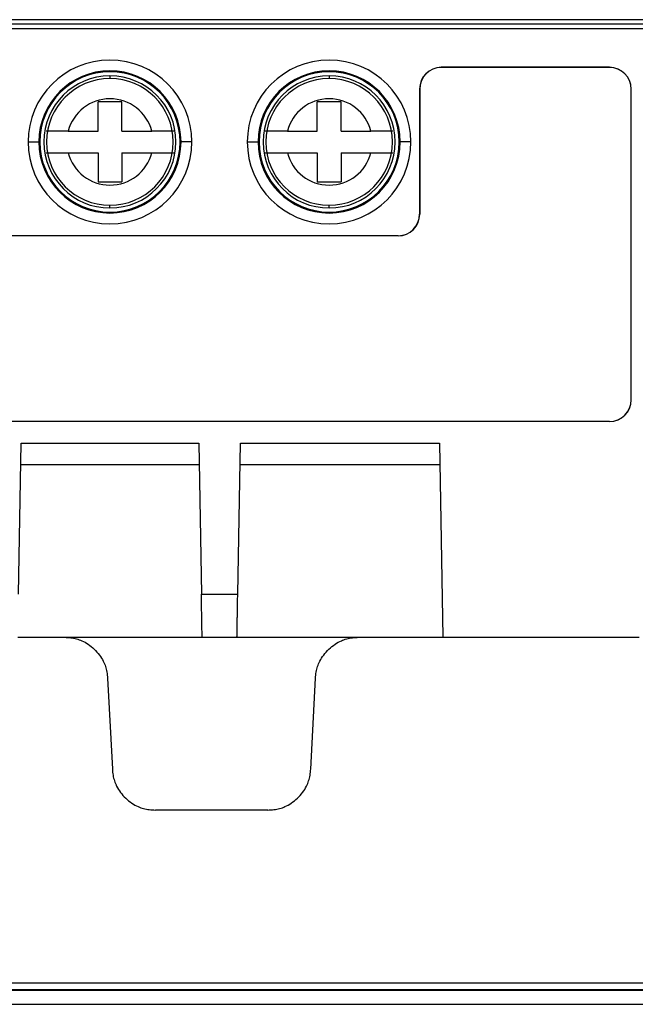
# Model space of a CAD drawing. Header units: inches. Extents: x -16 to 112, y 15 to 201.
# Tile 3 of 17: x 17 to 40, y 15 to 52. Entities that reach past the tile are written whole.
import ezdxf

# ---------------------------------------------------------------- set-up
doc = ezdxf.new("R2010")
doc.units = ezdxf.units.IN
doc.header["$MEASUREMENT"] = 0

# ---------------------------------------------------------------- blocks, each defined once
blk = doc.blocks.new('block 214')
at = {"color": 7, "lineweight": 25}
blk.add_lwpolyline([(40.632, 51.705), (9.153, 51.705)], dxfattribs=at)
blk = doc.blocks.new('block 261')
at = {"color": 7, "lineweight": 25}
blk.add_lwpolyline([(40.632, 51.545), (9.153, 51.545)], dxfattribs=at)
blk = doc.blocks.new('block 357')
at = {"color": 7, "lineweight": 25}
blk.add_lwpolyline([(9.664, 51.375), (40.829, 51.375)], dxfattribs=at)
blk = doc.blocks.new('block 736')
at = {"color": 7, "lineweight": 25}
blk.add_open_spline([(23.673, 28.815), (23.673, 28.815), (23.673, 28.816), (23.673, 28.819), (23.673, 28.821), (23.673, 28.824), (23.673, 28.83), (23.673, 28.835), (23.673, 28.841), (23.672, 28.848), (23.672, 28.856), (23.672, 28.864), (23.672, 28.874), (23.672, 28.884), (23.672, 28.895), (23.671, 28.908), (23.671, 28.92), (23.671, 28.934), (23.671, 28.949), (23.67, 28.987), (23.669, 29.035), (23.668, 29.088), (23.667, 29.147), (23.666, 29.212), (23.665, 29.283), (23.664, 29.354), (23.662, 29.43), (23.661, 29.511), (23.66, 29.586), (23.658, 29.665), (23.657, 29.749), (23.656, 29.815), (23.654, 29.883), (23.653, 29.953), (23.652, 30.026), (23.651, 30.1), (23.649, 30.175), (23.648, 30.254), (23.647, 30.335), (23.645, 30.415)], degree=3, knots=[0, 0, 0, 0, 1, 1, 1, 2, 2, 2, 3, 3, 3, 4, 4, 4, 5, 5, 5, 6, 6, 6, 7, 7, 7, 8, 8, 8, 9, 9, 9, 10, 10, 10, 11, 11, 11, 12, 12, 12, 13, 13, 13, 13], dxfattribs=at)
blk = doc.blocks.new('block 737')
at = {"color": 7, "lineweight": 25}
blk.add_lwpolyline([(23.645, 30.415), (24.994, 30.415)], dxfattribs=at)
blk = doc.blocks.new('block 738')
at = {"color": 7, "lineweight": 25}
blk.add_open_spline([(24.966, 28.815), (24.966, 28.815), (24.966, 28.817), (24.966, 28.819), (24.966, 28.822), (24.966, 28.826), (24.966, 28.833), (24.966, 28.839), (24.967, 28.847), (24.967, 28.856), (24.967, 28.866), (24.967, 28.879), (24.968, 28.892), (24.968, 28.906), (24.968, 28.922), (24.969, 28.94), (24.969, 28.959), (24.969, 28.979), (24.97, 29.002), (24.97, 29.025), (24.971, 29.05), (24.971, 29.078), (24.972, 29.106), (24.972, 29.137), (24.973, 29.169), (24.973, 29.202), (24.974, 29.237), (24.975, 29.275), (24.975, 29.314), (24.976, 29.354), (24.977, 29.397), (24.977, 29.44), (24.978, 29.486), (24.979, 29.534), (24.98, 29.583), (24.981, 29.633), (24.982, 29.686), (24.982, 29.739), (24.983, 29.795), (24.984, 29.851), (24.985, 29.909), (24.986, 29.969), (24.987, 30.029), (24.988, 30.092), (24.989, 30.154), (24.99, 30.218), (24.992, 30.283), (24.993, 30.349), (24.994, 30.415)], degree=3, knots=[0, 0, 0, 0, 1, 1, 1, 2, 2, 2, 3, 3, 3, 4, 4, 4, 5, 5, 5, 6, 6, 6, 7, 7, 7, 8, 8, 8, 9, 9, 9, 10, 10, 10, 11, 11, 11, 12, 12, 12, 13, 13, 13, 14, 14, 14, 15, 15, 15, 16, 16, 16, 16], dxfattribs=at)
blk = doc.blocks.new('block 739')
at = {"color": 7, "lineweight": 25}
blk.add_lwpolyline([(23.673, 28.815), (24.966, 28.815)], dxfattribs=at)
blk = doc.blocks.new('block 747')
at = {"color": 7, "lineweight": 25}
blk.add_open_spline([(30.944, 43.7), (31.382, 43.7), (31.738, 44.056), (31.738, 44.495)], degree=3, dxfattribs=at)
blk = doc.blocks.new('block 748')
at = {"color": 7, "lineweight": 25}
blk.add_lwpolyline([(30.944, 43.7), (9.024, 43.7)], dxfattribs=at)
blk = doc.blocks.new('block 752')
at = {"color": 7, "lineweight": 25}
blk.add_lwpolyline([(38.784, 36.809), (9.024, 36.809)], dxfattribs=at)
blk = doc.blocks.new('block 753')
at = {"color": 7, "lineweight": 25}
blk.add_open_spline([(38.784, 36.809), (39.228, 36.809), (39.589, 37.17), (39.589, 37.615)], degree=3, dxfattribs=at)
blk = doc.blocks.new('block 754')
at = {"color": 7, "lineweight": 25}
blk.add_lwpolyline([(39.589, 37.615), (39.589, 49.135)], dxfattribs=at)
blk = doc.blocks.new('block 755')
at = {"color": 7, "lineweight": 25}
blk.add_open_spline([(39.589, 49.135), (39.589, 49.58), (39.228, 49.94), (38.784, 49.94)], degree=3, dxfattribs=at)
blk = doc.blocks.new('block 756')
at = {"color": 7, "lineweight": 25}
blk.add_lwpolyline([(38.784, 49.94), (32.543, 49.94)], dxfattribs=at)
blk = doc.blocks.new('block 757')
at = {"color": 7, "lineweight": 25}
blk.add_open_spline([(32.543, 49.94), (32.099, 49.94), (31.738, 49.58), (31.738, 49.135)], degree=3, dxfattribs=at)
blk = doc.blocks.new('block 758')
at = {"color": 7, "lineweight": 25}
blk.add_lwpolyline([(31.738, 49.135), (31.738, 44.495)], dxfattribs=at)
blk = doc.blocks.new('block 759')
at = {"color": 7, "lineweight": 25}
blk.add_open_spline([(25.348, 47.175), (25.348, 45.499), (26.707, 44.14), (28.383, 44.14), (30.06, 44.14), (31.418, 45.499), (31.418, 47.175)], degree=3, knots=[0, 0, 0, 0, 1, 1, 1, 2, 2, 2, 2], dxfattribs=at)
blk = doc.blocks.new('block 760')
at = {"color": 7, "lineweight": 25}
blk.add_open_spline([(31.418, 47.175), (31.418, 48.851), (30.06, 50.21), (28.383, 50.21), (26.707, 50.21), (25.348, 48.851), (25.348, 47.175)], degree=3, knots=[0, 0, 0, 0, 1, 1, 1, 2, 2, 2, 2], dxfattribs=at)
blk = doc.blocks.new('block 761')
at = {"color": 7, "lineweight": 25}
blk.add_open_spline([(17.22, 47.175), (17.22, 45.499), (18.579, 44.14), (20.255, 44.14), (21.932, 44.14), (23.29, 45.499), (23.29, 47.175)], degree=3, knots=[0, 0, 0, 0, 1, 1, 1, 2, 2, 2, 2], dxfattribs=at)
blk = doc.blocks.new('block 762')
at = {"color": 7, "lineweight": 25}
blk.add_open_spline([(23.29, 47.175), (23.29, 48.851), (21.932, 50.21), (20.255, 50.21), (18.579, 50.21), (17.22, 48.851), (17.22, 47.175)], degree=3, knots=[0, 0, 0, 0, 1, 1, 1, 2, 2, 2, 2], dxfattribs=at)
blk = doc.blocks.new('block 765')
at = {"color": 7, "lineweight": 25}
blk.add_lwpolyline([(25.091, 36.015), (32.475, 36.015)], dxfattribs=at)
blk = doc.blocks.new('block 766')
at = {"color": 7, "lineweight": 25}
blk.add_lwpolyline([(23.547, 36.015), (23.645, 30.415)], dxfattribs=at)
blk = doc.blocks.new('block 767')
at = {"color": 7, "lineweight": 25}
blk.add_lwpolyline([(16.963, 36.015), (23.547, 36.015)], dxfattribs=at)
blk = doc.blocks.new('block 768')
at = {"color": 7, "lineweight": 25}
blk.add_lwpolyline([(16.866, 30.415), (16.963, 36.015)], dxfattribs=at)
blk = doc.blocks.new('block 773')
at = {"color": 7, "lineweight": 25}
blk.add_lwpolyline([(32.475, 36.015), (32.601, 28.815)], dxfattribs=at)
blk = doc.blocks.new('block 774')
at = {"color": 7, "lineweight": 25}
blk.add_lwpolyline([(24.994, 30.415), (25.091, 36.015)], dxfattribs=at)
blk = doc.blocks.new('block 775')
at = {"color": 7, "lineweight": 25}
blk.add_lwpolyline([(32.601, 28.815), (39.886, 28.815)], dxfattribs=at)
blk = doc.blocks.new('block 779')
at = {"color": 7, "lineweight": 25}
blk.add_lwpolyline([(16.95, 35.215), (23.561, 35.215)], dxfattribs=at)
blk = doc.blocks.new('block 780')
at = {"color": 7, "lineweight": 25}
blk.add_lwpolyline([(25.078, 35.215), (32.489, 35.215)], dxfattribs=at)
blk = doc.blocks.new('block 782')
at = {"color": 7, "lineweight": 25}
blk.add_lwpolyline([(38.784, 36.809), (38.784, 36.815)], dxfattribs=at)
blk = doc.blocks.new('block 783')
at = {"color": 7, "lineweight": 25}
blk.add_open_spline([(38.784, 36.815), (39.225, 36.815), (39.583, 37.173), (39.583, 37.615)], degree=3, dxfattribs=at)
blk = doc.blocks.new('block 784')
at = {"color": 7, "lineweight": 25}
blk.add_lwpolyline([(39.589, 37.615), (39.583, 37.615)], dxfattribs=at)
blk = doc.blocks.new('block 785')
at = {"color": 7, "lineweight": 25}
blk.add_lwpolyline([(31.418, 47.175), (31.341, 47.175), (31.267, 47.175), (31.198, 47.175), (31.138, 47.175), (31.088, 47.175), (31.051, 47.175), (31.027, 47.175), (31.018, 47.175)], dxfattribs=at)
blk = doc.blocks.new('block 786')
at = {"color": 7, "lineweight": 25}
blk.add_open_spline([(31.018, 47.175), (31.018, 48.63), (29.839, 49.81), (28.383, 49.81), (26.928, 49.81), (25.748, 48.63), (25.748, 47.175)], degree=3, knots=[0, 0, 0, 0, 1, 1, 1, 2, 2, 2, 2], dxfattribs=at)
blk = doc.blocks.new('block 787')
at = {"color": 7, "lineweight": 25}
blk.add_lwpolyline([(25.348, 47.175), (25.426, 47.175), (25.5, 47.175), (25.569, 47.175), (25.629, 47.175), (25.679, 47.175), (25.716, 47.175), (25.74, 47.175), (25.748, 47.175)], dxfattribs=at)
blk = doc.blocks.new('block 788')
at = {"color": 7, "lineweight": 25}
blk.add_lwpolyline([(31.743, 44.495), (31.738, 44.495)], dxfattribs=at)
blk = doc.blocks.new('block 789')
at = {"color": 7, "lineweight": 25}
blk.add_lwpolyline([(31.738, 49.135), (31.743, 49.135)], dxfattribs=at)
blk = doc.blocks.new('block 790')
at = {"color": 7, "lineweight": 25}
blk.add_lwpolyline([(31.743, 49.135), (31.743, 44.495)], dxfattribs=at)
blk = doc.blocks.new('block 791')
at = {"color": 7, "lineweight": 25}
blk.add_open_spline([(25.748, 47.175), (25.748, 45.72), (26.928, 44.54), (28.383, 44.54), (29.839, 44.54), (31.018, 45.72), (31.018, 47.175)], degree=3, knots=[0, 0, 0, 0, 1, 1, 1, 2, 2, 2, 2], dxfattribs=at)
blk = doc.blocks.new('block 798')
at = {"color": 7, "lineweight": 25}
blk.add_lwpolyline([(23.29, 47.175), (23.213, 47.175), (23.139, 47.175), (23.07, 47.175), (23.01, 47.175), (22.96, 47.175), (22.923, 47.175), (22.899, 47.175), (22.891, 47.175)], dxfattribs=at)
blk = doc.blocks.new('block 799')
at = {"color": 7, "lineweight": 25}
blk.add_open_spline([(22.891, 47.175), (22.891, 48.63), (21.711, 49.81), (20.255, 49.81), (18.8, 49.81), (17.62, 48.63), (17.62, 47.175)], degree=3, knots=[0, 0, 0, 0, 1, 1, 1, 2, 2, 2, 2], dxfattribs=at)
blk = doc.blocks.new('block 800')
at = {"color": 7, "lineweight": 25}
blk.add_lwpolyline([(17.22, 47.175), (17.298, 47.175), (17.372, 47.175), (17.441, 47.175), (17.501, 47.175), (17.551, 47.175), (17.588, 47.175), (17.612, 47.175), (17.62, 47.175)], dxfattribs=at)
blk = doc.blocks.new('block 801')
at = {"color": 7, "lineweight": 25}
blk.add_lwpolyline([(38.784, 36.815), (9.024, 36.815)], dxfattribs=at)
blk = doc.blocks.new('block 802')
at = {"color": 7, "lineweight": 25}
blk.add_open_spline([(30.944, 43.695), (31.385, 43.695), (31.743, 44.053), (31.743, 44.495)], degree=3, dxfattribs=at)
blk = doc.blocks.new('block 803')
at = {"color": 7, "lineweight": 25}
blk.add_lwpolyline([(30.944, 43.695), (30.944, 43.7)], dxfattribs=at)
blk = doc.blocks.new('block 804')
at = {"color": 7, "lineweight": 25}
blk.add_lwpolyline([(39.589, 49.135), (39.583, 49.135)], dxfattribs=at)
blk = doc.blocks.new('block 805')
at = {"color": 7, "lineweight": 25}
blk.add_lwpolyline([(39.583, 37.615), (39.583, 49.135)], dxfattribs=at)
blk = doc.blocks.new('block 807')
at = {"color": 7, "lineweight": 25}
blk.add_lwpolyline([(32.543, 49.94), (32.543, 49.935)], dxfattribs=at)
blk = doc.blocks.new('block 808')
at = {"color": 7, "lineweight": 25}
blk.add_open_spline([(32.543, 49.935), (32.102, 49.935), (31.743, 49.577), (31.743, 49.135)], degree=3, dxfattribs=at)
blk = doc.blocks.new('block 809')
at = {"color": 7, "lineweight": 25}
blk.add_open_spline([(39.583, 49.135), (39.583, 49.577), (39.225, 49.935), (38.784, 49.935)], degree=3, dxfattribs=at)
blk = doc.blocks.new('block 810')
at = {"color": 7, "lineweight": 25}
blk.add_lwpolyline([(38.784, 49.94), (38.784, 49.935)], dxfattribs=at)
blk = doc.blocks.new('block 811')
at = {"color": 7, "lineweight": 25}
blk.add_open_spline([(17.62, 47.175), (17.62, 45.72), (18.8, 44.54), (20.255, 44.54), (21.711, 44.54), (22.891, 45.72), (22.891, 47.175)], degree=3, knots=[0, 0, 0, 0, 1, 1, 1, 2, 2, 2, 2], dxfattribs=at)
blk = doc.blocks.new('block 812')
at = {"color": 7, "lineweight": 25}
blk.add_lwpolyline([(38.784, 49.935), (32.543, 49.935)], dxfattribs=at)
blk = doc.blocks.new('block 817')
at = {"color": 7, "lineweight": 25}
blk.add_lwpolyline([(30.944, 43.695), (9.024, 43.695)], dxfattribs=at)
blk = doc.blocks.new('block 823')
at = {"color": 7, "lineweight": 25}
blk.add_lwpolyline([(22.891, 47.175), (22.855, 47.175)], dxfattribs=at)
blk = doc.blocks.new('block 824')
at = {"color": 7, "lineweight": 25}
blk.add_open_spline([(22.855, 47.175), (22.855, 48.611), (21.691, 49.775), (20.255, 49.775), (18.82, 49.775), (17.655, 48.611), (17.655, 47.175)], degree=3, knots=[0, 0, 0, 0, 1, 1, 1, 2, 2, 2, 2], dxfattribs=at)
blk = doc.blocks.new('block 825')
at = {"color": 7, "lineweight": 25}
blk.add_lwpolyline([(17.62, 47.175), (17.655, 47.175)], dxfattribs=at)
blk = doc.blocks.new('block 826')
at = {"color": 7, "lineweight": 25}
blk.add_lwpolyline([(25.748, 47.175), (25.783, 47.175)], dxfattribs=at)
blk = doc.blocks.new('block 827')
at = {"color": 7, "lineweight": 25}
blk.add_open_spline([(25.783, 47.175), (25.783, 45.739), (26.948, 44.575), (28.383, 44.575), (29.819, 44.575), (30.983, 45.739), (30.983, 47.175)], degree=3, knots=[0, 0, 0, 0, 1, 1, 1, 2, 2, 2, 2], dxfattribs=at)
blk = doc.blocks.new('block 828')
at = {"color": 7, "lineweight": 25}
blk.add_lwpolyline([(31.018, 47.175), (30.983, 47.175)], dxfattribs=at)
blk = doc.blocks.new('block 832')
at = {"color": 7, "lineweight": 25}
blk.add_open_spline([(17.655, 47.175), (17.655, 45.739), (18.82, 44.575), (20.255, 44.575), (21.691, 44.575), (22.855, 45.739), (22.855, 47.175)], degree=3, knots=[0, 0, 0, 0, 1, 1, 1, 2, 2, 2, 2], dxfattribs=at)
blk = doc.blocks.new('block 834')
at = {"color": 7, "lineweight": 25}
blk.add_open_spline([(30.983, 47.175), (30.983, 48.611), (29.819, 49.775), (28.383, 49.775), (26.948, 49.775), (25.783, 48.611), (25.783, 47.175)], degree=3, knots=[0, 0, 0, 0, 1, 1, 1, 2, 2, 2, 2], dxfattribs=at)
blk = doc.blocks.new('block 877')
at = {"color": 7, "lineweight": 25}
blk.add_open_spline([(20.255, 49.623), (18.903, 49.623), (17.808, 48.527), (17.808, 47.175), (17.808, 45.823), (18.903, 44.727), (20.255, 44.727)], degree=3, knots=[0, 0, 0, 0, 1, 1, 1, 2, 2, 2, 2], dxfattribs=at)
blk = doc.blocks.new('block 878')
at = {"color": 7, "lineweight": 25}
blk.add_open_spline([(20.255, 44.727), (21.607, 44.727), (22.704, 45.823), (22.704, 47.175), (22.704, 48.527), (21.607, 49.623), (20.255, 49.623)], degree=3, knots=[0, 0, 0, 0, 1, 1, 1, 2, 2, 2, 2], dxfattribs=at)
blk = doc.blocks.new('block 879')
at = {"color": 7, "lineweight": 25}
blk.add_open_spline([(28.383, 49.623), (27.031, 49.623), (25.936, 48.527), (25.936, 47.175), (25.936, 45.823), (27.031, 44.727), (28.383, 44.727)], degree=3, knots=[0, 0, 0, 0, 1, 1, 1, 2, 2, 2, 2], dxfattribs=at)
blk = doc.blocks.new('block 880')
at = {"color": 7, "lineweight": 25}
blk.add_open_spline([(28.383, 44.727), (29.735, 44.727), (30.832, 45.823), (30.832, 47.175), (30.832, 48.527), (29.735, 49.623), (28.383, 49.623)], degree=3, knots=[0, 0, 0, 0, 1, 1, 1, 2, 2, 2, 2], dxfattribs=at)
blk = doc.blocks.new('block 883')
at = {"color": 7, "lineweight": 25}
blk.add_lwpolyline([(20.255, 49.623), (20.255, 49.523)], dxfattribs=at)
blk = doc.blocks.new('block 884')
at = {"color": 7, "lineweight": 25}
blk.add_lwpolyline([(20.255, 44.727), (20.255, 44.827)], dxfattribs=at)
blk = doc.blocks.new('block 885')
at = {"color": 7, "lineweight": 25}
blk.add_open_spline([(20.255, 44.827), (21.552, 44.827), (22.603, 45.878), (22.603, 47.175), (22.603, 48.471), (21.552, 49.523), (20.255, 49.523)], degree=3, knots=[0, 0, 0, 0, 1, 1, 1, 2, 2, 2, 2], dxfattribs=at)
blk = doc.blocks.new('block 886')
at = {"color": 7, "lineweight": 25}
blk.add_lwpolyline([(28.383, 49.623), (28.383, 49.523)], dxfattribs=at)
blk = doc.blocks.new('block 887')
at = {"color": 7, "lineweight": 25}
blk.add_open_spline([(28.383, 49.523), (27.087, 49.523), (26.035, 48.471), (26.035, 47.175), (26.035, 45.878), (27.087, 44.827), (28.383, 44.827)], degree=3, knots=[0, 0, 0, 0, 1, 1, 1, 2, 2, 2, 2], dxfattribs=at)
blk = doc.blocks.new('block 888')
at = {"color": 7, "lineweight": 25}
blk.add_lwpolyline([(28.383, 44.727), (28.383, 44.827)], dxfattribs=at)
blk = doc.blocks.new('block 889')
at = {"color": 7, "lineweight": 25}
blk.add_open_spline([(20.255, 49.523), (18.959, 49.523), (17.907, 48.471), (17.907, 47.175), (17.907, 45.878), (18.959, 44.827), (20.255, 44.827)], degree=3, knots=[0, 0, 0, 0, 1, 1, 1, 2, 2, 2, 2], dxfattribs=at)
blk = doc.blocks.new('block 893')
at = {"color": 7, "lineweight": 25}
blk.add_open_spline([(28.383, 44.827), (29.68, 44.827), (30.731, 45.878), (30.731, 47.175), (30.731, 48.471), (29.68, 49.523), (28.383, 49.523)], degree=3, knots=[0, 0, 0, 0, 1, 1, 1, 2, 2, 2, 2], dxfattribs=at)
blk = doc.blocks.new('block 895')
at = {"color": 7, "lineweight": 25}
blk.add_open_spline([(30.75, 47.575), (30.749, 47.575), (30.749, 47.575), (30.746, 47.575), (30.744, 47.575), (30.74, 47.575), (30.734, 47.575), (30.729, 47.575), (30.723, 47.575), (30.715, 47.575), (30.707, 47.575), (30.698, 47.575), (30.688, 47.575), (30.668, 47.575), (30.643, 47.575), (30.613, 47.575), (30.584, 47.575), (30.55, 47.575), (30.513, 47.575), (30.475, 47.575), (30.434, 47.575), (30.39, 47.575), (30.345, 47.575), (30.298, 47.575), (30.249, 47.575), (30.199, 47.575), (30.148, 47.575), (30.095, 47.575), (30.041, 47.575), (29.987, 47.575), (29.933, 47.575)], degree=3, knots=[0, 0, 0, 0, 1, 1, 1, 2, 2, 2, 3, 3, 3, 4, 4, 4, 5, 5, 5, 6, 6, 6, 7, 7, 7, 8, 8, 8, 9, 9, 9, 10, 10, 10, 10], dxfattribs=at)
blk = doc.blocks.new('block 896')
at = {"color": 7, "lineweight": 25}
blk.add_open_spline([(29.933, 47.575), (29.75, 48.281), (29.113, 48.775), (28.383, 48.775)], degree=3, dxfattribs=at)
blk = doc.blocks.new('block 897')
at = {"color": 7, "lineweight": 25}
blk.add_open_spline([(28.383, 48.775), (27.654, 48.775), (27.017, 48.281), (26.834, 47.575)], degree=3, dxfattribs=at)
blk = doc.blocks.new('block 898')
at = {"color": 7, "lineweight": 25}
blk.add_open_spline([(26.834, 47.575), (26.807, 47.575), (26.78, 47.575), (26.753, 47.575), (26.726, 47.575), (26.699, 47.575), (26.673, 47.575), (26.646, 47.575), (26.62, 47.575), (26.595, 47.575), (26.569, 47.575), (26.543, 47.575), (26.518, 47.575), (26.469, 47.575), (26.421, 47.575), (26.377, 47.575), (26.332, 47.575), (26.291, 47.575), (26.252, 47.575), (26.215, 47.575), (26.182, 47.575), (26.152, 47.575), (26.123, 47.575), (26.098, 47.575), (26.078, 47.575), (26.058, 47.575), (26.042, 47.575), (26.032, 47.575), (26.023, 47.575), (26.02, 47.575), (26.017, 47.575)], degree=3, knots=[0, 0, 0, 0, 1, 1, 1, 2, 2, 2, 3, 3, 3, 4, 4, 4, 5, 5, 5, 6, 6, 6, 7, 7, 7, 8, 8, 8, 9, 9, 9, 10, 10, 10, 10], dxfattribs=at)
blk = doc.blocks.new('block 899')
at = {"color": 7, "lineweight": 25}
blk.add_lwpolyline([(28.824, 48.655), (27.944, 48.655)], dxfattribs=at)
blk = doc.blocks.new('block 900')
at = {"color": 7, "lineweight": 25}
blk.add_lwpolyline([(27.944, 47.575), (27.944, 48.655)], dxfattribs=at)
blk = doc.blocks.new('block 901')
at = {"color": 7, "lineweight": 25}
blk.add_lwpolyline([(26.834, 47.575), (27.944, 47.575)], dxfattribs=at)
blk = doc.blocks.new('block 902')
at = {"color": 7, "lineweight": 25}
blk.add_lwpolyline([(28.824, 47.575), (29.933, 47.575)], dxfattribs=at)
blk = doc.blocks.new('block 903')
at = {"color": 7, "lineweight": 25}
blk.add_lwpolyline([(28.824, 47.575), (28.824, 48.655)], dxfattribs=at)
blk = doc.blocks.new('block 904')
at = {"color": 7, "lineweight": 25}
blk.add_open_spline([(18.706, 46.775), (18.889, 46.068), (19.526, 45.575), (20.255, 45.575)], degree=3, dxfattribs=at)
blk = doc.blocks.new('block 905')
at = {"color": 7, "lineweight": 25}
blk.add_open_spline([(20.255, 45.575), (20.985, 45.575), (21.622, 46.068), (21.805, 46.775)], degree=3, dxfattribs=at)
blk = doc.blocks.new('block 906')
at = {"color": 7, "lineweight": 25}
blk.add_open_spline([(21.805, 46.775), (21.832, 46.775), (21.859, 46.775), (21.886, 46.775), (21.913, 46.775), (21.94, 46.775), (21.966, 46.775), (21.993, 46.775), (22.019, 46.775), (22.044, 46.775), (22.07, 46.775), (22.096, 46.775), (22.121, 46.775), (22.17, 46.775), (22.218, 46.775), (22.262, 46.775), (22.307, 46.775), (22.348, 46.775), (22.386, 46.775), (22.424, 46.775), (22.457, 46.775), (22.486, 46.775), (22.516, 46.775), (22.541, 46.775), (22.561, 46.775), (22.581, 46.775), (22.597, 46.775), (22.607, 46.775), (22.616, 46.775), (22.619, 46.775), (22.622, 46.775)], degree=3, knots=[0, 0, 0, 0, 1, 1, 1, 2, 2, 2, 3, 3, 3, 4, 4, 4, 5, 5, 5, 6, 6, 6, 7, 7, 7, 8, 8, 8, 9, 9, 9, 10, 10, 10, 10], dxfattribs=at)
blk = doc.blocks.new('block 907')
at = {"color": 7, "lineweight": 25}
blk.add_open_spline([(17.889, 46.775), (17.89, 46.775), (17.891, 46.775), (17.893, 46.775), (17.895, 46.775), (17.899, 46.775), (17.905, 46.775), (17.91, 46.775), (17.916, 46.775), (17.924, 46.775), (17.932, 46.775), (17.941, 46.775), (17.951, 46.775), (17.971, 46.775), (17.996, 46.775), (18.026, 46.775), (18.055, 46.775), (18.089, 46.775), (18.126, 46.775), (18.164, 46.775), (18.205, 46.775), (18.249, 46.775), (18.293, 46.775), (18.341, 46.775), (18.39, 46.775), (18.44, 46.775), (18.491, 46.775), (18.544, 46.775), (18.598, 46.775), (18.652, 46.775), (18.706, 46.775)], degree=3, knots=[0, 0, 0, 0, 1, 1, 1, 2, 2, 2, 3, 3, 3, 4, 4, 4, 5, 5, 5, 6, 6, 6, 7, 7, 7, 8, 8, 8, 9, 9, 9, 10, 10, 10, 10], dxfattribs=at)
blk = doc.blocks.new('block 908')
at = {"color": 7, "lineweight": 25}
blk.add_open_spline([(26.834, 46.775), (27.017, 46.068), (27.654, 45.575), (28.383, 45.575)], degree=3, dxfattribs=at)
blk = doc.blocks.new('block 909')
at = {"color": 7, "lineweight": 25}
blk.add_open_spline([(28.383, 45.575), (29.113, 45.575), (29.75, 46.068), (29.933, 46.775)], degree=3, dxfattribs=at)
blk = doc.blocks.new('block 910')
at = {"color": 7, "lineweight": 25}
blk.add_open_spline([(29.933, 46.775), (29.96, 46.775), (29.987, 46.775), (30.014, 46.775), (30.041, 46.775), (30.068, 46.775), (30.094, 46.775), (30.121, 46.775), (30.147, 46.775), (30.172, 46.775), (30.198, 46.775), (30.224, 46.775), (30.249, 46.775), (30.298, 46.775), (30.346, 46.775), (30.39, 46.775), (30.435, 46.775), (30.476, 46.775), (30.514, 46.775), (30.552, 46.775), (30.585, 46.775), (30.614, 46.775), (30.644, 46.775), (30.669, 46.775), (30.689, 46.775), (30.709, 46.775), (30.725, 46.775), (30.735, 46.775), (30.744, 46.775), (30.747, 46.775), (30.75, 46.775)], degree=3, knots=[0, 0, 0, 0, 1, 1, 1, 2, 2, 2, 3, 3, 3, 4, 4, 4, 5, 5, 5, 6, 6, 6, 7, 7, 7, 8, 8, 8, 9, 9, 9, 10, 10, 10, 10], dxfattribs=at)
blk = doc.blocks.new('block 911')
at = {"color": 7, "lineweight": 25}
blk.add_open_spline([(26.017, 46.775), (26.018, 46.775), (26.019, 46.775), (26.021, 46.775), (26.023, 46.775), (26.027, 46.775), (26.033, 46.775), (26.038, 46.775), (26.044, 46.775), (26.052, 46.775), (26.06, 46.775), (26.069, 46.775), (26.079, 46.775), (26.099, 46.775), (26.124, 46.775), (26.154, 46.775), (26.183, 46.775), (26.217, 46.775), (26.254, 46.775), (26.292, 46.775), (26.333, 46.775), (26.377, 46.775), (26.421, 46.775), (26.469, 46.775), (26.518, 46.775), (26.568, 46.775), (26.619, 46.775), (26.672, 46.775), (26.726, 46.775), (26.78, 46.775), (26.834, 46.775)], degree=3, knots=[0, 0, 0, 0, 1, 1, 1, 2, 2, 2, 3, 3, 3, 4, 4, 4, 5, 5, 5, 6, 6, 6, 7, 7, 7, 8, 8, 8, 9, 9, 9, 10, 10, 10, 10], dxfattribs=at)
blk = doc.blocks.new('block 912')
at = {"color": 7, "lineweight": 25}
blk.add_lwpolyline([(27.944, 46.775), (27.944, 45.695)], dxfattribs=at)
blk = doc.blocks.new('block 913')
at = {"color": 7, "lineweight": 25}
blk.add_lwpolyline([(27.944, 45.695), (28.824, 45.695)], dxfattribs=at)
blk = doc.blocks.new('block 914')
at = {"color": 7, "lineweight": 25}
blk.add_lwpolyline([(28.824, 46.775), (28.824, 45.695)], dxfattribs=at)
blk = doc.blocks.new('block 915')
at = {"color": 7, "lineweight": 25}
blk.add_lwpolyline([(28.824, 46.775), (29.933, 46.775)], dxfattribs=at)
blk = doc.blocks.new('block 916')
at = {"color": 7, "lineweight": 25}
blk.add_lwpolyline([(26.834, 46.775), (27.944, 46.775)], dxfattribs=at)
blk = doc.blocks.new('block 917')
at = {"color": 7, "lineweight": 25}
blk.add_lwpolyline([(19.816, 46.775), (19.816, 45.695)], dxfattribs=at)
blk = doc.blocks.new('block 918')
at = {"color": 7, "lineweight": 25}
blk.add_lwpolyline([(19.816, 45.695), (20.696, 45.695)], dxfattribs=at)
blk = doc.blocks.new('block 919')
at = {"color": 7, "lineweight": 25}
blk.add_lwpolyline([(20.696, 46.775), (20.696, 45.695)], dxfattribs=at)
blk = doc.blocks.new('block 920')
at = {"color": 7, "lineweight": 25}
blk.add_lwpolyline([(18.706, 46.775), (19.816, 46.775)], dxfattribs=at)
blk = doc.blocks.new('block 921')
at = {"color": 7, "lineweight": 25}
blk.add_lwpolyline([(20.696, 46.775), (21.805, 46.775)], dxfattribs=at)
blk = doc.blocks.new('block 922')
at = {"color": 7, "lineweight": 25}
blk.add_lwpolyline([(20.696, 48.655), (19.816, 48.655)], dxfattribs=at)
blk = doc.blocks.new('block 923')
at = {"color": 7, "lineweight": 25}
blk.add_lwpolyline([(19.816, 47.575), (19.816, 48.655)], dxfattribs=at)
blk = doc.blocks.new('block 924')
at = {"color": 7, "lineweight": 25}
blk.add_lwpolyline([(18.706, 47.575), (19.816, 47.575)], dxfattribs=at)
blk = doc.blocks.new('block 925')
at = {"color": 7, "lineweight": 25}
blk.add_open_spline([(20.255, 48.775), (19.526, 48.775), (18.889, 48.281), (18.706, 47.575)], degree=3, dxfattribs=at)
blk = doc.blocks.new('block 926')
at = {"color": 7, "lineweight": 25}
blk.add_open_spline([(21.805, 47.575), (21.622, 48.281), (20.985, 48.775), (20.255, 48.775)], degree=3, dxfattribs=at)
blk = doc.blocks.new('block 927')
at = {"color": 7, "lineweight": 25}
blk.add_lwpolyline([(20.696, 47.575), (21.805, 47.575)], dxfattribs=at)
blk = doc.blocks.new('block 928')
at = {"color": 7, "lineweight": 25}
blk.add_lwpolyline([(20.696, 47.575), (20.696, 48.655)], dxfattribs=at)
blk = doc.blocks.new('block 929')
at = {"color": 7, "lineweight": 25}
blk.add_open_spline([(22.622, 47.575), (22.621, 47.575), (22.62, 47.575), (22.618, 47.575), (22.616, 47.575), (22.612, 47.575), (22.606, 47.575), (22.601, 47.575), (22.595, 47.575), (22.587, 47.575), (22.579, 47.575), (22.57, 47.575), (22.56, 47.575), (22.54, 47.575), (22.515, 47.575), (22.485, 47.575), (22.456, 47.575), (22.422, 47.575), (22.385, 47.575), (22.347, 47.575), (22.306, 47.575), (22.262, 47.575), (22.218, 47.575), (22.17, 47.575), (22.121, 47.575), (22.071, 47.575), (22.02, 47.575), (21.967, 47.575), (21.913, 47.575), (21.859, 47.575), (21.805, 47.575)], degree=3, knots=[0, 0, 0, 0, 1, 1, 1, 2, 2, 2, 3, 3, 3, 4, 4, 4, 5, 5, 5, 6, 6, 6, 7, 7, 7, 8, 8, 8, 9, 9, 9, 10, 10, 10, 10], dxfattribs=at)
blk = doc.blocks.new('block 930')
at = {"color": 7, "lineweight": 25}
blk.add_open_spline([(18.706, 47.575), (18.679, 47.575), (18.652, 47.575), (18.625, 47.575), (18.598, 47.575), (18.571, 47.575), (18.545, 47.575), (18.518, 47.575), (18.492, 47.575), (18.467, 47.575), (18.441, 47.575), (18.415, 47.575), (18.39, 47.575), (18.341, 47.575), (18.293, 47.575), (18.249, 47.575), (18.204, 47.575), (18.163, 47.575), (18.124, 47.575), (18.087, 47.575), (18.054, 47.575), (18.024, 47.575), (17.995, 47.575), (17.97, 47.575), (17.95, 47.575), (17.93, 47.575), (17.914, 47.575), (17.904, 47.575), (17.895, 47.575), (17.892, 47.575), (17.889, 47.575)], degree=3, knots=[0, 0, 0, 0, 1, 1, 1, 2, 2, 2, 3, 3, 3, 4, 4, 4, 5, 5, 5, 6, 6, 6, 7, 7, 7, 8, 8, 8, 9, 9, 9, 10, 10, 10, 10], dxfattribs=at)
blk = doc.blocks.new('block 1105')
at = {"color": 7, "lineweight": 25}
blk.add_lwpolyline([(24.966, 28.815), (32.601, 28.815)], dxfattribs=at)
blk = doc.blocks.new('block 1106')
at = {"color": 7, "lineweight": 25}
blk.add_lwpolyline([(16.838, 28.815), (23.673, 28.815)], dxfattribs=at)
blk = doc.blocks.new('block 1286')
at = {"color": 7, "lineweight": 25}
blk.add_open_spline([(20.344, 23.931), (20.347, 23.892), (20.349, 23.853), (20.354, 23.815), (20.358, 23.778), (20.363, 23.74), (20.37, 23.703), (20.376, 23.667), (20.384, 23.631), (20.393, 23.596), (20.402, 23.561), (20.412, 23.526), (20.423, 23.492), (20.434, 23.459), (20.446, 23.426), (20.459, 23.393), (20.472, 23.361), (20.487, 23.329), (20.502, 23.298), (20.542, 23.218), (20.591, 23.142), (20.645, 23.07), (20.704, 22.993), (20.77, 22.921), (20.84, 22.854), (20.911, 22.788), (20.985, 22.726), (21.066, 22.671), (21.14, 22.62), (21.219, 22.576), (21.301, 22.54), (21.365, 22.512), (21.431, 22.489), (21.499, 22.47), (21.569, 22.451), (21.641, 22.437), (21.713, 22.429), (21.789, 22.42), (21.865, 22.417), (21.942, 22.415)], degree=3, knots=[0, 0, 0, 0, 1, 1, 1, 2, 2, 2, 3, 3, 3, 4, 4, 4, 5, 5, 5, 6, 6, 6, 7, 7, 7, 8, 8, 8, 9, 9, 9, 10, 10, 10, 11, 11, 11, 12, 12, 12, 13, 13, 13, 13], dxfattribs=at)
blk = doc.blocks.new('block 1287')
at = {"color": 7, "lineweight": 25}
blk.add_lwpolyline([(20.168, 27.299), (20.344, 23.931)], dxfattribs=at)
blk = doc.blocks.new('block 1288')
at = {"color": 7, "lineweight": 25}
blk.add_lwpolyline([(27.703, 23.931), (27.879, 27.299)], dxfattribs=at)
blk = doc.blocks.new('block 1289')
at = {"color": 7, "lineweight": 25}
blk.add_open_spline([(26.105, 22.415), (26.144, 22.416), (26.183, 22.416), (26.222, 22.418), (26.259, 22.42), (26.297, 22.424), (26.334, 22.429), (26.371, 22.433), (26.407, 22.439), (26.443, 22.446), (26.478, 22.453), (26.513, 22.461), (26.548, 22.47), (26.582, 22.48), (26.616, 22.49), (26.649, 22.502), (26.682, 22.513), (26.714, 22.526), (26.746, 22.54), (26.828, 22.576), (26.907, 22.62), (26.981, 22.671), (27.061, 22.726), (27.136, 22.788), (27.207, 22.854), (27.277, 22.921), (27.343, 22.993), (27.401, 23.07), (27.456, 23.141), (27.504, 23.218), (27.545, 23.298), (27.576, 23.361), (27.602, 23.426), (27.624, 23.492), (27.647, 23.561), (27.665, 23.632), (27.677, 23.703), (27.69, 23.778), (27.697, 23.855), (27.703, 23.931)], degree=3, knots=[0, 0, 0, 0, 1, 1, 1, 2, 2, 2, 3, 3, 3, 4, 4, 4, 5, 5, 5, 6, 6, 6, 7, 7, 7, 8, 8, 8, 9, 9, 9, 10, 10, 10, 11, 11, 11, 12, 12, 12, 13, 13, 13, 13], dxfattribs=at)
blk = doc.blocks.new('block 1290')
at = {"color": 7, "lineweight": 25}
blk.add_lwpolyline([(26.105, 22.415), (21.942, 22.415)], dxfattribs=at)
blk = doc.blocks.new('block 1291')
at = {"color": 7, "lineweight": 25}
blk.add_open_spline([(18.57, 28.815), (18.609, 28.814), (18.647, 28.813), (18.686, 28.811), (18.724, 28.809), (18.761, 28.805), (18.799, 28.801), (18.835, 28.796), (18.872, 28.79), (18.908, 28.783), (18.943, 28.777), (18.978, 28.769), (19.012, 28.759), (19.046, 28.75), (19.08, 28.74), (19.113, 28.728), (19.146, 28.716), (19.179, 28.704), (19.211, 28.69), (19.293, 28.654), (19.371, 28.609), (19.446, 28.558), (19.526, 28.504), (19.601, 28.442), (19.671, 28.375), (19.742, 28.308), (19.807, 28.237), (19.866, 28.16), (19.92, 28.088), (19.969, 28.012), (20.009, 27.931), (20.041, 27.869), (20.067, 27.804), (20.089, 27.737), (20.112, 27.669), (20.13, 27.598), (20.142, 27.526), (20.154, 27.451), (20.161, 27.375), (20.168, 27.299)], degree=3, knots=[0, 0, 0, 0, 1, 1, 1, 2, 2, 2, 3, 3, 3, 4, 4, 4, 5, 5, 5, 6, 6, 6, 7, 7, 7, 8, 8, 8, 9, 9, 9, 10, 10, 10, 11, 11, 11, 12, 12, 12, 13, 13, 13, 13], dxfattribs=at)
blk = doc.blocks.new('block 1292')
at = {"color": 7, "lineweight": 25}
blk.add_open_spline([(27.879, 27.299), (27.882, 27.337), (27.885, 27.376), (27.889, 27.414), (27.893, 27.452), (27.899, 27.489), (27.905, 27.526), (27.912, 27.562), (27.919, 27.598), (27.928, 27.634), (27.937, 27.669), (27.947, 27.703), (27.958, 27.737), (27.969, 27.771), (27.981, 27.804), (27.995, 27.836), (28.008, 27.868), (28.022, 27.9), (28.038, 27.931), (28.078, 28.012), (28.126, 28.088), (28.181, 28.159), (28.239, 28.237), (28.305, 28.308), (28.376, 28.375), (28.446, 28.442), (28.521, 28.504), (28.601, 28.558), (28.675, 28.609), (28.754, 28.654), (28.836, 28.69), (28.9, 28.718), (28.967, 28.741), (29.034, 28.759), (29.104, 28.778), (29.176, 28.792), (29.248, 28.801), (29.324, 28.81), (29.401, 28.812), (29.477, 28.815)], degree=3, knots=[0, 0, 0, 0, 1, 1, 1, 2, 2, 2, 3, 3, 3, 4, 4, 4, 5, 5, 5, 6, 6, 6, 7, 7, 7, 8, 8, 8, 9, 9, 9, 10, 10, 10, 11, 11, 11, 12, 12, 12, 13, 13, 13, 13], dxfattribs=at)
blk = doc.blocks.new('block 1395')
at = {"color": 7, "lineweight": 25}
blk.add_lwpolyline([(1.224, 16.015), (94.823, 16.015)], dxfattribs=at)
blk = doc.blocks.new('block 1399')
at = {"color": 7, "lineweight": 25}
blk.add_lwpolyline([(0.023, 15.743), (96.023, 15.743)], dxfattribs=at)
blk = doc.blocks.new('block 1407')
at = {"color": 7, "lineweight": 25}
blk.add_lwpolyline([(-0.251, 15.215), (96.298, 15.215)], dxfattribs=at)
blk = doc.blocks.new('block 1412')
at = {"color": 7, "lineweight": 25}
blk.add_lwpolyline([(0.023, 15.761), (96.023, 15.761)], dxfattribs=at)

msp = doc.modelspace()

# ---------------------------------------------------------------- block references
for name in ['block 214', 'block 261', 'block 357', 'block 762', 'block 760', 'block 799', 'block 824', 'block 786', 'block 834', 'block 757', 'block 808', 'block 756', 'block 807', 'block 812', 'block 755', 'block 810', 'block 809', 'block 877', 'block 889', 'block 878', 'block 883', 'block 885', 'block 879', 'block 887', 'block 880', 'block 886', 'block 893', 'block 758', 'block 789', 'block 790', 'block 804', 'block 805', 'block 754', 'block 925', 'block 922', 'block 923', 'block 926', 'block 928', 'block 897', 'block 899', 'block 900', 'block 896', 'block 903', 'block 930', 'block 924', 'block 927', 'block 929', 'block 898', 'block 901', 'block 902', 'block 895', 'block 761', 'block 800', 'block 811', 'block 825', 'block 832', 'block 823', 'block 798', 'block 759', 'block 787', 'block 791', 'block 826', 'block 827', 'block 828', 'block 785', 'block 907', 'block 904', 'block 920', 'block 917', 'block 905', 'block 919', 'block 921', 'block 906', 'block 911', 'block 908', 'block 916', 'block 912', 'block 909', 'block 914', 'block 915', 'block 910', 'block 918', 'block 913', 'block 884', 'block 888', 'block 747', 'block 802', 'block 788', 'block 748', 'block 817', 'block 803', 'block 753', 'block 783', 'block 784', 'block 801', 'block 752', 'block 782', 'block 768', 'block 767', 'block 766', 'block 774', 'block 765', 'block 773', 'block 779', 'block 780', 'block 736', 'block 737', 'block 738', 'block 1106', 'block 1291', 'block 739', 'block 1105', 'block 1292', 'block 775', 'block 1287', 'block 1288', 'block 1286', 'block 1289', 'block 1290', 'block 1412', 'block 1399', 'block 1395', 'block 1407']:
    msp.add_blockref(name, (0, 0))

doc.saveas('drawing.dxf')
